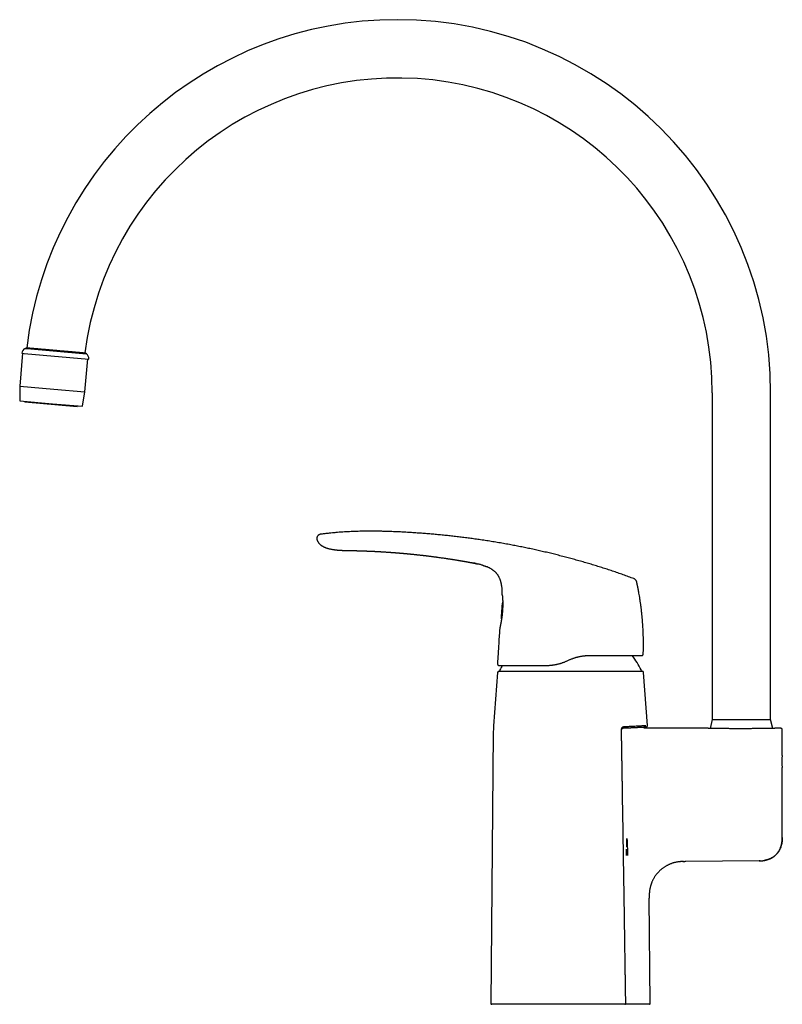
# Model space of a CAD drawing. Header units: millimetres. Extents: x 8 to 820, y 12 to 828.
# Tile 12 of 18: x 30 to 292, y 490 to 828. Entities that reach past the tile are written whole.
import ezdxf

# ---------------------------------------------------------------- set-up
doc = ezdxf.new("R2010")
doc.units = ezdxf.units.MM

msp = doc.modelspace()

# ---------------------------------------------------------------- linework, layer by layer
at = {"color": 7, "linetype": 'Continuous', "lineweight": 30}
for p, q in [((31.17, 713.59), (30.19, 702.32)), ((30.94, 713.61), (31.72, 713.55)), ((31.72, 713.55), (53.86, 711.61)), ((32.61, 715.48), (32.03, 715.23)), ((32.03, 715.23), (32.74, 715.16)), ((32.74, 715.16), (53.07, 713.39)), ((33.29, 715.42), (52.54, 713.73)), ((53.07, 713.39), (52.54, 713.73)), ((52.57, 700.36), (53.56, 711.64)), ((30.19, 702.32), (30.18, 697.27)), ((30.19, 702.32), (41.94, 701.29)), ((41.94, 701.29), (52.57, 700.36)), ((51.7, 695.39), (52.57, 700.36)), ((267.65, 699.99), (267.65, 587.99)), ((287.65, 587.99), (287.65, 699.99)), ((30.18, 697.27), (41.48, 696.28)), ((31.98, 697.12), (31.94, 696.76)), ((49.88, 695.19), (31.94, 696.76)), ((41.48, 696.28), (51.7, 695.39)), ((49.88, 695.19), (49.91, 695.55)), ((132.16, 649.48), (132.16, 649.48)), ((184.22, 641.93), (184.22, 641.93)), ((188.95, 640.86), (188.99, 640.84)), ((190.31, 640.36), (190.33, 640.36)), ((192.43, 639.2), (192.45, 639.18)), ((194.53, 636.78), (194.56, 636.73)), ((195.73, 625.4), (195.72, 625.4)), ((194.15, 609.72), (194.01, 607.04)), ((217.91, 608.11), (218.37, 608.32)), ((243.47, 609.92), (243.52, 609.92)), ((243.96, 610.4), (243.97, 610.4)), ((194.46, 606.52), (194.51, 606.52)), ((194.52, 604.54), (219.05, 604.54)), ((219.05, 604.54), (243.58, 604.54)), ((194.02, 604.07), (192.67, 585.84)), ((245.43, 585.87), (244.08, 604.07)), ((267.65, 587.99), (266.93, 584.92)), ((267.65, 587.99), (287.65, 587.99)), ((288.37, 584.92), (287.65, 587.99)), ((266.26, 584.94), (244.58, 584.94)), ((291.15, 584.94), (289.04, 584.94)), ((291.65, 575.64), (291.65, 584.44)), ((192.56, 583.23), (191.75, 490.59)), ((291.65, 547.47), (291.65, 571.54)), ((291.62, 547.47), (291.6, 547.47)), ((238.27, 541.36), (238.28, 543.54)), ((258.56, 539.25), (258.19, 539.24)), ((283.72, 539.47), (258.56, 539.25)), ((284.07, 539.48), (283.72, 539.47)), ((246.37, 490.59), (246.05, 526.64)), ((237.65, 490.29), (192.05, 490.29)), ((238.98, 490.29), (237.69, 490.29)), ((246.07, 490.29), (238.98, 490.29))]:
    msp.add_line(p, q, dxfattribs=at)
at = {"color": 7, "linetype": 'Continuous', "lineweight": 30, "flags": 128}
for points in [[(141.89, 645.95), (141.89, 645.95), (141.89, 645.95), (141.89, 645.95), (141.89, 645.95), (141.89, 645.95), (141.89, 645.95), (141.89, 645.95), (141.89, 645.95), (141.89, 645.95), (141.89, 645.95), (141.89, 645.95), (141.89, 645.95), (141.89, 645.95), (141.89, 645.95)], [(195.63, 630.77), (195.63, 630.74), (195.63, 630.7)], [(194.78, 619.29), (194.77, 619.27), (194.77, 619.23)], [(236.51, 584.55), (236.51, 584.58), (236.51, 584.6)]]:
    msp.add_lwpolyline(points, dxfattribs=at)
at = {"color": 7, "linetype": 'Continuous', "lineweight": 30}
for centre, radius, start, end in [((159.65, 699.99), 128, 90, 173.049), ((159.65, 699.99), 128, 0, 90), ((159.65, 699.99), 108, 0, 172.6875), ((32.94, 713.45), 2, 117.0656, 175.1836), ((51.86, 711.79), 2, 354.8164, 52.9344), ((220.3, 623.5), 25, 168.6295, 183.2674), ((199.41, 581.04), 50, 28.6049, 35.2732), ((243.47, 610.42), 0.5, 333.3285, 358.0229), ((194.51, 607.02), 0.5, 176.8663, 193.4371), ((194.52, 604.04), 0.5, 90, 175.7559), ((195.05, 604.84), 0.3, 151.3951, 270), ((238.68, 581.04), 50, 149.3702, 151.3951), ((243.05, 604.84), 0.3, 270, 28.6049), ((243.58, 604.04), 0.5, 4.2441, 90), ((232.56, 582.88), 40, 175.7559, 179.5), ((305.55, 573.59), 14.05, 171.6121, 188.3895), ((192.05, 490.59), 0.3, 179.5, 270), ((246.07, 490.59), 0.3, 270, 0.5)]:
    msp.add_arc(centre, radius, start, end, dxfattribs=at)
for points, knots in [([(32.59, 715.48), (32.59, 715.48), (32.59, 715.48), (32.59, 715.48), (32.61, 715.48), (32.64, 715.47), (32.68, 715.47), (32.72, 715.47), (32.78, 715.46), (32.83, 715.46), (32.89, 715.45), (32.94, 715.45), (33, 715.44), (33.06, 715.44), (33.14, 715.43), (33.24, 715.42), (33.34, 715.41), (33.45, 715.4), (33.57, 715.39), (33.69, 715.38), (33.8, 715.37), (33.9, 715.36), (34.01, 715.35), (34.15, 715.34), (34.33, 715.33), (34.55, 715.31), (34.77, 715.29), (35, 715.27), (35.24, 715.25), (35.47, 715.23), (35.69, 715.21), (35.9, 715.19), (36.12, 715.17), (36.38, 715.15), (36.66, 715.12), (36.97, 715.09), (37.27, 715.07), (37.58, 715.04), (37.89, 715.01), (38.18, 714.99), (38.47, 714.96), (38.74, 714.94), (39.01, 714.92), (39.31, 714.89), (39.65, 714.86), (40.01, 714.83), (40.37, 714.8), (40.72, 714.77), (41.07, 714.74), (41.4, 714.71), (41.71, 714.68), (42, 714.65), (42.29, 714.63), (42.62, 714.6), (42.97, 714.57), (43.35, 714.54), (43.71, 714.5), (44.06, 714.47), (44.41, 714.44), (44.74, 714.41), (45.04, 714.39), (45.33, 714.36), (45.61, 714.34), (45.88, 714.31), (46.15, 714.29), (46.41, 714.27), (46.65, 714.25), (46.89, 714.23), (47.12, 714.21), (47.34, 714.19), (47.55, 714.17), (47.74, 714.15), (47.93, 714.14), (48.12, 714.12), (48.3, 714.1), (48.47, 714.09), (48.64, 714.07), (48.86, 714.05), (49.11, 714.03), (49.39, 714.01), (49.65, 713.99), (49.89, 713.96), (50.13, 713.94), (50.34, 713.92), (50.53, 713.91), (50.71, 713.89), (50.87, 713.88), (51.05, 713.86), (51.23, 713.85), (51.41, 713.83), (51.57, 713.82), (51.72, 713.8), (51.85, 713.79), (51.97, 713.78), (52.07, 713.77), (52.15, 713.77), (52.23, 713.76), (52.3, 713.75), (52.37, 713.75), (52.43, 713.74), (52.47, 713.74), (52.51, 713.74), (52.52, 713.73), (52.53, 713.73), (52.53, 713.73)], [0, 0, 0, 0, 0.000203, 0.011469, 0.022792, 0.034115, 0.043423, 0.05273, 0.06207, 0.071409, 0.078026, 0.084643, 0.091272, 0.0979, 0.106808, 0.115717, 0.124625, 0.133596, 0.14257, 0.151541, 0.158325, 0.165109, 0.171905, 0.178701, 0.191109, 0.203535, 0.214802, 0.226069, 0.237393, 0.248717, 0.258026, 0.267334, 0.276674, 0.286014, 0.298428, 0.310861, 0.322133, 0.333406, 0.344736, 0.356065, 0.365378, 0.374691, 0.384036, 0.393381, 0.405802, 0.418242, 0.429522, 0.440801, 0.452138, 0.463474, 0.472793, 0.482111, 0.491462, 0.500812, 0.513239, 0.525685, 0.53697, 0.548255, 0.559597, 0.570939, 0.580262, 0.589585, 0.59894, 0.608295, 0.617383, 0.626479, 0.634798, 0.643117, 0.651459, 0.659801, 0.666969, 0.674137, 0.681319, 0.688502, 0.695318, 0.702135, 0.708965, 0.715794, 0.728218, 0.740661, 0.751943, 0.763225, 0.774565, 0.785904, 0.795225, 0.804547, 0.8139, 0.823253, 0.835669, 0.848103, 0.859378, 0.870652, 0.881983, 0.893315, 0.90263, 0.911944, 0.921291, 0.930638, 0.943045, 0.95547, 0.966736, 0.978002, 0.989326, 1, 1, 1, 1]), ([(240.78, 636.28), (240.17, 636.5), (238.94, 636.95), (237.09, 637.61), (235.25, 638.25), (233.4, 638.87), (231.56, 639.48), (229.73, 640.07), (227.91, 640.64), (226.09, 641.19), (224.26, 641.74), (222.41, 642.27), (220.55, 642.79), (218.69, 643.3), (216.82, 643.8), (214.95, 644.28), (213.09, 644.74), (211.22, 645.2), (209.35, 645.63), (207.47, 646.06), (205.6, 646.47), (203.72, 646.86), (201.84, 647.24), (199.96, 647.61), (198.02, 647.98), (196.01, 648.34), (193.94, 648.7), (191.86, 649.04), (189.78, 649.37), (187.77, 649.67), (185.81, 649.94), (183.92, 650.2), (182.03, 650.44), (180.13, 650.67), (178.25, 650.88), (176.37, 651.08), (174.51, 651.27), (172.64, 651.44), (170.75, 651.61), (168.85, 651.76), (166.94, 651.9), (165.03, 652.03), (163.11, 652.15), (161.19, 652.26), (159.27, 652.35), (157.48, 652.42), (155.83, 652.47), (154.33, 652.51), (152.82, 652.54), (151.31, 652.56), (149.91, 652.56), (148.61, 652.55), (147.43, 652.53), (146.24, 652.5), (145.06, 652.47), (143.88, 652.42), (142.7, 652.36), (141.51, 652.29), (140.33, 652.21), (139.16, 652.12), (137.98, 652.02), (136.82, 651.91), (135.67, 651.78), (134.51, 651.65), (133.75, 651.55), (133.36, 651.5)], [0, 0, 0, 0, 0.017941, 0.035846, 0.053717, 0.071553, 0.089358, 0.106815, 0.124244, 0.141646, 0.159023, 0.176729, 0.194412, 0.212073, 0.229712, 0.247332, 0.264934, 0.282519, 0.300089, 0.317644, 0.335187, 0.352717, 0.370238, 0.38775, 0.405254, 0.424501, 0.443741, 0.462977, 0.48221, 0.501442, 0.518887, 0.536333, 0.553781, 0.571233, 0.58869, 0.605839, 0.622995, 0.640158, 0.65733, 0.674861, 0.692405, 0.70996, 0.72753, 0.745111, 0.762702, 0.7803, 0.7941, 0.807901, 0.821703, 0.835502, 0.849299, 0.860136, 0.87097, 0.881802, 0.892629, 0.903453, 0.914274, 0.925091, 0.935905, 0.946716, 0.957526, 0.968143, 0.97876, 0.989379, 1, 1, 1, 1]), ([(133.36, 651.5), (133.33, 651.5), (133.27, 651.49), (133.17, 651.47), (133.07, 651.45), (132.97, 651.41), (132.86, 651.36), (132.76, 651.31), (132.66, 651.24), (132.56, 651.17), (132.47, 651.08), (132.39, 650.99), (132.31, 650.9), (132.25, 650.8), (132.19, 650.69), (132.14, 650.59), (132.1, 650.48), (132.07, 650.37), (132.05, 650.26), (132.04, 650.15), (132.03, 650.04), (132.04, 649.92), (132.06, 649.81), (132.08, 649.7), (132.11, 649.59), (132.14, 649.52), (132.16, 649.48)], [0, 0, 0, 0, 0.0351184, 0.0711027, 0.1085846, 0.1479056, 0.1891326, 0.2320784, 0.2763509, 0.321427, 0.3667414, 0.4117821, 0.4561825, 0.4998014, 0.5427594, 0.5852412, 0.6273152, 0.6689754, 0.7102009, 0.7510084, 0.791494, 0.8318622, 0.8724344, 0.9136382, 0.9559773, 1, 1, 1, 1]), ([(132.16, 649.48), (132.17, 649.45), (132.21, 649.35), (132.28, 649.19), (132.37, 649.02), (132.47, 648.85), (132.57, 648.7), (132.67, 648.56), (132.78, 648.43), (132.88, 648.31), (132.99, 648.2), (133.09, 648.09), (133.2, 647.99), (133.3, 647.9), (133.4, 647.82), (133.52, 647.73), (133.68, 647.61), (133.87, 647.49), (134.08, 647.36), (134.3, 647.24), (134.54, 647.13), (134.78, 647.02), (135.04, 646.92), (135.3, 646.83), (135.57, 646.74), (135.84, 646.66), (136.15, 646.58), (136.49, 646.49), (136.87, 646.41), (137.24, 646.34), (137.53, 646.29), (137.76, 646.26), (137.92, 646.24), (138.07, 646.21), (138.23, 646.19), (138.39, 646.17), (138.56, 646.15), (138.75, 646.13), (138.96, 646.11), (139.2, 646.09), (139.45, 646.06), (139.72, 646.04), (140, 646.02), (140.3, 646.01), (140.59, 645.99), (140.9, 645.98), (141.22, 645.96), (141.55, 645.95), (141.78, 645.95), (141.9, 645.95)], [0, 0, 0, 0, 0.00965, 0.028665, 0.046901, 0.064374, 0.081091, 0.097053, 0.112258, 0.1267, 0.140375, 0.154773, 0.168193, 0.180629, 0.192078, 0.202587, 0.223158, 0.244378, 0.266678, 0.289702, 0.313467, 0.33798, 0.363235, 0.388744, 0.414905, 0.440997, 0.466659, 0.502521, 0.537566, 0.571811, 0.605267, 0.620032, 0.634639, 0.649087, 0.663376, 0.677947, 0.693497, 0.710037, 0.730585, 0.752477, 0.775714, 0.800293, 0.82621, 0.853465, 0.880388, 0.908502, 0.937808, 0.968307, 1, 1, 1, 1]), ([(141.89, 645.95), (141.89, 645.95), (141.89, 645.95), (141.91, 645.95), (141.94, 645.95), (141.98, 645.95), (142.04, 645.94), (142.1, 645.94), (142.18, 645.94), (142.27, 645.94), (142.36, 645.94), (142.47, 645.94), (142.59, 645.94), (142.71, 645.94), (142.85, 645.93), (143, 645.93), (143.15, 645.93), (143.32, 645.93), (143.49, 645.93), (143.67, 645.92), (143.86, 645.92), (144.05, 645.92), (144.23, 645.91), (144.35, 645.91), (144.4, 645.91)], [0, 0, 0, 0, 0.046388, 0.092675, 0.138976, 0.185408, 0.232088, 0.27913, 0.326028, 0.372517, 0.418712, 0.464729, 0.510686, 0.5567, 0.602328, 0.647884, 0.693495, 0.739291, 0.785396, 0.831935, 0.877292, 0.922819, 0.968616, 1, 1, 1, 1]), ([(144.39, 645.91), (144.41, 645.91), (144.44, 645.91), (144.5, 645.91), (144.55, 645.9), (144.6, 645.9), (144.64, 645.9), (144.68, 645.9), (144.72, 645.9), (144.76, 645.9), (144.79, 645.9), (144.83, 645.9), (144.87, 645.9), (144.91, 645.9), (144.95, 645.9), (145, 645.9), (145.07, 645.89), (145.15, 645.89), (145.24, 645.89), (145.33, 645.89), (145.42, 645.89), (145.5, 645.88), (145.56, 645.88), (145.62, 645.88), (145.68, 645.88), (145.74, 645.88), (145.8, 645.88), (145.85, 645.87), (145.91, 645.87), (145.99, 645.87), (146.11, 645.87), (146.25, 645.86), (146.39, 645.86), (146.53, 645.86), (146.66, 645.85), (146.79, 645.85), (146.9, 645.84), (147, 645.84), (147.09, 645.84), (147.19, 645.84), (147.29, 645.83), (147.39, 645.83), (147.52, 645.82), (147.67, 645.82), (147.85, 645.81), (148.04, 645.81), (148.22, 645.8), (148.39, 645.79), (148.54, 645.79), (148.68, 645.78), (148.8, 645.78), (148.91, 645.78), (148.99, 645.77), (149.05, 645.77), (149.11, 645.77), (149.18, 645.76), (149.26, 645.76), (149.34, 645.76), (149.44, 645.75), (149.55, 645.75), (149.66, 645.75), (149.78, 645.74), (149.88, 645.74), (149.97, 645.73), (150.04, 645.73), (150.11, 645.73), (150.18, 645.72), (150.28, 645.72), (150.39, 645.72), (150.51, 645.71), (150.63, 645.7), (150.75, 645.7), (150.87, 645.69), (150.96, 645.69), (151.03, 645.69), (151.09, 645.68), (151.15, 645.68), (151.21, 645.68), (151.27, 645.67), (151.35, 645.67), (151.42, 645.67), (151.5, 645.66), (151.57, 645.66), (151.64, 645.66), (151.73, 645.65), (151.83, 645.65), (151.96, 645.64), (152.08, 645.64), (152.18, 645.63), (152.27, 645.63), (152.34, 645.62), (152.41, 645.62), (152.49, 645.61), (152.57, 645.61), (152.65, 645.61), (152.73, 645.6), (152.8, 645.6), (152.87, 645.59), (152.94, 645.59), (153.02, 645.59), (153.1, 645.58), (153.19, 645.58), (153.28, 645.57), (153.39, 645.57), (153.48, 645.56), (153.57, 645.56), (153.63, 645.55), (153.69, 645.55), (153.73, 645.55), (153.77, 645.54), (153.81, 645.54), (153.84, 645.54), (153.87, 645.54), (153.9, 645.54), (153.95, 645.53), (154.01, 645.53), (154.07, 645.53), (154.15, 645.52), (154.23, 645.52), (154.31, 645.51), (154.38, 645.51), (154.45, 645.5), (154.52, 645.5), (154.56, 645.5), (154.58, 645.5)], [0, 0, 0, 0, 0.007039, 0.013416, 0.019238, 0.024573, 0.029422, 0.033652, 0.037506, 0.041481, 0.046139, 0.050128, 0.053647, 0.058242, 0.062716, 0.066432, 0.075148, 0.084963, 0.093419, 0.103006, 0.112148, 0.121368, 0.127083, 0.131946, 0.139178, 0.14544, 0.151096, 0.156734, 0.16138, 0.166654, 0.182266, 0.194933, 0.209384, 0.22236, 0.235356, 0.248639, 0.258824, 0.267843, 0.276726, 0.28597, 0.295577, 0.305649, 0.316392, 0.33227, 0.349432, 0.36788, 0.387604, 0.403133, 0.417488, 0.430668, 0.442669, 0.453491, 0.459944, 0.465922, 0.471666, 0.478338, 0.486016, 0.493845, 0.503318, 0.513736, 0.5254, 0.536807, 0.547503, 0.555218, 0.561992, 0.568184, 0.575093, 0.582728, 0.595055, 0.606993, 0.618633, 0.630886, 0.641711, 0.651481, 0.656923, 0.662463, 0.66817, 0.674077, 0.680335, 0.687449, 0.694978, 0.702682, 0.709766, 0.716321, 0.722387, 0.73482, 0.746522, 0.758085, 0.770394, 0.776655, 0.783283, 0.790305, 0.798072, 0.806393, 0.813885, 0.821477, 0.828402, 0.835094, 0.841603, 0.849237, 0.857018, 0.865297, 0.87426, 0.884375, 0.895649, 0.902274, 0.908594, 0.913957, 0.918358, 0.922096, 0.925465, 0.928303, 0.931076, 0.934593, 0.938912, 0.944033, 0.950694, 0.958355, 0.966303, 0.973846, 0.980986, 0.987724, 0.994061, 1, 1, 1, 1]), ([(154.58, 645.5), (154.62, 645.49), (154.71, 645.49), (154.85, 645.48), (155.15, 645.46), (155.52, 645.44), (155.88, 645.41), (156.03, 645.4), (156.09, 645.4), (156.11, 645.4), (156.13, 645.4), (156.15, 645.4), (156.19, 645.39), (156.25, 645.39), (156.35, 645.38), (156.47, 645.38), (156.6, 645.37), (156.74, 645.36), (156.9, 645.35), (157.08, 645.33), (157.27, 645.32), (157.47, 645.3), (157.69, 645.29), (157.92, 645.27), (158.17, 645.25), (158.43, 645.23), (158.69, 645.21), (158.88, 645.2), (158.98, 645.19), (159, 645.19), (159.02, 645.19), (159.03, 645.19), (159.05, 645.19), (159.12, 645.18), (159.25, 645.17), (159.43, 645.16), (159.62, 645.14), (159.83, 645.12), (160.06, 645.1), (160.31, 645.08), (160.56, 645.06), (160.83, 645.04), (161.08, 645.02), (161.3, 645), (161.48, 644.98), (161.63, 644.97), (161.72, 644.96), (161.75, 644.96), (161.76, 644.96), (161.77, 644.96), (161.78, 644.96), (161.79, 644.96), (161.81, 644.95), (161.86, 644.95), (161.92, 644.94), (162, 644.94), (162.09, 644.93), (162.19, 644.92), (162.3, 644.91), (162.43, 644.9), (162.58, 644.88), (162.73, 644.87), (162.9, 644.85), (163.09, 644.84), (163.28, 644.82), (163.49, 644.8), (163.72, 644.78), (163.97, 644.75), (164.23, 644.73), (164.5, 644.7), (164.79, 644.67), (165.09, 644.64), (165.39, 644.61), (165.71, 644.57), (166.03, 644.54), (166.37, 644.5), (166.72, 644.46), (167.08, 644.43), (167.44, 644.39), (167.81, 644.34), (168.19, 644.3), (168.57, 644.26), (168.98, 644.21), (169.39, 644.16), (169.81, 644.11), (170.24, 644.05), (170.69, 644), (171.16, 643.94), (171.66, 643.88), (172.07, 643.82), (172.36, 643.78), (172.53, 643.76), (172.7, 643.74), (172.87, 643.72), (173.17, 643.68), (173.59, 643.62), (174.13, 643.54), (174.66, 643.47), (175.17, 643.4), (175.66, 643.33), (176.14, 643.26), (176.59, 643.19), (177.02, 643.12), (177.43, 643.06), (177.84, 643), (178.23, 642.94), (178.61, 642.88), (178.98, 642.82), (179.33, 642.76), (179.67, 642.71), (180, 642.65), (180.32, 642.6), (180.62, 642.55), (180.9, 642.51), (181.19, 642.46), (181.48, 642.41), (181.77, 642.36), (182.04, 642.31), (182.3, 642.27), (182.54, 642.23), (182.76, 642.19), (182.97, 642.15), (183.16, 642.12), (183.33, 642.09), (183.48, 642.06), (183.61, 642.04), (183.73, 642.02), (183.84, 642), (183.93, 641.98), (184, 641.97), (184.07, 641.96), (184.12, 641.95), (184.16, 641.94), (184.19, 641.93), (184.21, 641.93), (184.22, 641.93)], [0, 0, 0, 0, 0.004785, 0.009064, 0.013211, 0.035781, 0.045711, 0.050081, 0.050768, 0.051454, 0.052141, 0.052827, 0.053233, 0.05607, 0.059412, 0.063259, 0.067611, 0.072468, 0.077829, 0.083696, 0.090068, 0.096944, 0.104326, 0.112067, 0.120295, 0.12901, 0.138213, 0.146852, 0.14789, 0.148439, 0.148991, 0.149545, 0.150102, 0.150662, 0.156834, 0.162613, 0.168646, 0.176157, 0.184028, 0.192258, 0.200847, 0.209795, 0.219101, 0.22544, 0.231936, 0.237781, 0.240392, 0.240735, 0.241079, 0.241424, 0.241768, 0.242113, 0.242459, 0.24424, 0.246416, 0.248985, 0.251949, 0.255308, 0.259258, 0.263644, 0.268464, 0.273718, 0.279408, 0.285532, 0.292091, 0.299085, 0.306878, 0.315148, 0.323895, 0.33312, 0.342821, 0.353, 0.363115, 0.373661, 0.384637, 0.396045, 0.407883, 0.420153, 0.432115, 0.444461, 0.45719, 0.470302, 0.483797, 0.497675, 0.511936, 0.52658, 0.541608, 0.557018, 0.574411, 0.592268, 0.597976, 0.60373, 0.60953, 0.615375, 0.621266, 0.639932, 0.658127, 0.675852, 0.693106, 0.709889, 0.726202, 0.741152, 0.755683, 0.769796, 0.783491, 0.796768, 0.809626, 0.822065, 0.834087, 0.84569, 0.856874, 0.867452, 0.877626, 0.887397, 0.896764, 0.907098, 0.916893, 0.926147, 0.934861, 0.943034, 0.950536, 0.957517, 0.963976, 0.969915, 0.974861, 0.979377, 0.983462, 0.987117, 0.990341, 0.992698, 0.994757, 0.996516, 0.997976, 0.999138, 1, 1, 1, 1]), ([(184.22, 641.93), (184.25, 641.92), (184.31, 641.91), (184.41, 641.89), (184.52, 641.87), (184.65, 641.85), (184.79, 641.82), (184.95, 641.79), (185.1, 641.76), (185.25, 641.74), (185.39, 641.71), (185.53, 641.68), (185.66, 641.66), (185.78, 641.63), (185.89, 641.61), (185.98, 641.59), (186.06, 641.58), (186.12, 641.57), (186.18, 641.56), (186.22, 641.55), (186.27, 641.54), (186.31, 641.53), (186.35, 641.52), (186.38, 641.51), (186.41, 641.51), (186.43, 641.5), (186.44, 641.5), (186.45, 641.5), (186.45, 641.5), (186.45, 641.5)], [0, 0, 0, 0, 0.0271955, 0.0607047, 0.0963001, 0.1333623, 0.183312, 0.2343154, 0.285749, 0.3323253, 0.3782157, 0.4229477, 0.4661026, 0.5073573, 0.5401613, 0.5715526, 0.6017147, 0.6237619, 0.6455806, 0.6674849, 0.6897754, 0.7204971, 0.7527409, 0.7867495, 0.8272465, 0.8701141, 0.9152396, 0.962431, 1, 1, 1, 1]), ([(186.68, 641.45), (186.51, 641.48), (186.15, 641.56), (185.78, 641.63), (185.58, 641.67)], [0, 0, 0, 0, 0.451818, 1, 1, 1, 1]), ([(186.37, 641.51), (186.37, 641.51), (186.37, 641.51), (186.38, 641.51), (186.4, 641.51), (186.42, 641.5), (186.45, 641.5), (186.48, 641.49), (186.52, 641.48), (186.57, 641.47), (186.63, 641.46), (186.68, 641.45), (186.74, 641.43), (186.8, 641.42), (186.88, 641.4), (186.97, 641.38), (187.08, 641.36), (187.15, 641.34), (187.19, 641.33)], [0, 0, 0, 0, 0.09597, 0.191311, 0.282179, 0.347913, 0.410967, 0.471466, 0.529677, 0.586036, 0.641175, 0.682241, 0.723515, 0.765473, 0.808628, 0.868925, 0.933404, 1, 1, 1, 1]), ([(186.37, 641.51), (186.37, 641.51), (186.37, 641.51), (186.37, 641.51), (186.38, 641.51), (186.4, 641.51), (186.42, 641.5), (186.45, 641.5), (186.47, 641.49), (186.48, 641.49)], [0, 0, 0, 0, 0.0082376, 0.2194542, 0.4220415, 0.6151182, 0.7547679, 0.8886926, 1, 1, 1, 1]), ([(188.99, 640.84), (188.88, 640.88), (188.6, 640.97), (188.16, 641.09), (187.67, 641.22), (187.34, 641.3), (187.18, 641.34)], [0, 0, 0, 0, 0.1938992, 0.4631007, 0.7323886, 1, 1, 1, 1]), ([(188.95, 640.86), (189.04, 640.83), (189.22, 640.77), (189.5, 640.68), (189.77, 640.58), (190.04, 640.47), (190.23, 640.4), (190.32, 640.36), (190.33, 640.36)], [0, 0, 0, 0, 0.197356, 0.39501, 0.593208, 0.791878, 0.990611, 1, 1, 1, 1]), ([(192.43, 639.2), (192.35, 639.25), (192.18, 639.37), (191.92, 639.54), (191.65, 639.71), (191.38, 639.86), (191.09, 640.01), (190.81, 640.15), (190.51, 640.28), (190.31, 640.36), (190.21, 640.41)], [0, 0, 0, 0, 0.116215, 0.241131, 0.36606, 0.491013, 0.615973, 0.740914, 0.865851, 1, 1, 1, 1]), ([(192.43, 639.2), (192.44, 639.19), (192.53, 639.12), (192.7, 638.99), (192.94, 638.79), (193.17, 638.58), (193.39, 638.37), (193.6, 638.14), (193.8, 637.91), (193.99, 637.66), (194.16, 637.41), (194.32, 637.16), (194.46, 636.93), (194.53, 636.79), (194.56, 636.73)], [0, 0, 0, 0, 0.0113926, 0.10503, 0.1986835, 0.292335, 0.3859851, 0.4796487, 0.5733221, 0.6669928, 0.7606516, 0.8542921, 0.9416812, 1, 1, 1, 1]), ([(195.63, 630.77), (195.63, 630.92), (195.63, 631.2), (195.63, 631.62), (195.62, 632.04), (195.6, 632.46), (195.57, 632.89), (195.53, 633.28), (195.48, 633.64), (195.43, 633.97), (195.38, 634.29), (195.31, 634.62), (195.23, 634.94), (195.15, 635.26), (195.05, 635.57), (194.94, 635.88), (194.82, 636.18), (194.69, 636.47), (194.59, 636.69), (194.52, 636.8), (194.51, 636.82)], [0, 0, 0, 0, 0.06801, 0.136019, 0.204038, 0.272062, 0.340084, 0.40811, 0.461563, 0.51501, 0.568453, 0.621899, 0.675355, 0.728806, 0.780859, 0.832908, 0.88497, 0.937036, 0.989091, 1, 1, 1, 1]), ([(241.73, 635.19), (241.72, 635.21), (241.71, 635.25), (241.69, 635.32), (241.66, 635.4), (241.62, 635.48), (241.57, 635.57), (241.51, 635.66), (241.45, 635.75), (241.37, 635.84), (241.3, 635.92), (241.22, 636), (241.13, 636.07), (241.05, 636.13), (240.98, 636.18), (240.91, 636.22), (240.84, 636.25), (240.8, 636.27), (240.78, 636.28)], [0, 0, 0, 0, 0.042622, 0.089774, 0.144028, 0.205922, 0.274425, 0.347571, 0.423157, 0.499461, 0.575795, 0.651496, 0.724849, 0.793628, 0.855812, 0.910297, 0.957531, 1, 1, 1, 1]), ([(242.44, 631.64), (242.44, 631.64), (242.44, 631.64), (242.43, 631.66), (242.43, 631.68), (242.42, 631.71), (242.42, 631.76), (242.4, 631.82), (242.39, 631.89), (242.37, 631.98), (242.36, 632.08), (242.34, 632.19), (242.31, 632.31), (242.29, 632.45), (242.26, 632.6), (242.22, 632.78), (242.18, 632.98), (242.14, 633.19), (242.1, 633.42), (242.05, 633.66), (242, 633.92), (241.94, 634.18), (241.88, 634.46), (241.82, 634.74), (241.77, 634.99), (241.74, 635.14), (241.73, 635.19)], [0, 0, 0, 0, 0.009472, 0.019196, 0.029536, 0.040794, 0.057628, 0.076913, 0.098918, 0.123822, 0.151749, 0.182789, 0.217003, 0.254441, 0.295139, 0.344624, 0.398264, 0.456084, 0.518103, 0.584336, 0.654797, 0.725113, 0.799204, 0.877076, 0.958736, 1, 1, 1, 1]), ([(243.97, 610.4), (243.99, 610.79), (244.01, 611.56), (244.03, 612.73), (244.04, 613.89), (244.03, 615.06), (244.01, 616.22), (243.97, 617.36), (243.93, 618.48), (243.87, 619.58), (243.8, 620.68), (243.72, 621.77), (243.63, 622.89), (243.52, 624.02), (243.39, 625.18), (243.25, 626.34), (243.1, 627.49), (242.93, 628.65), (242.76, 629.78), (242.59, 630.77), (242.48, 631.39), (242.44, 631.64)], [0, 0, 0, 0, 0.054587, 0.109174, 0.163762, 0.218349, 0.272936, 0.327523, 0.378991, 0.430459, 0.481927, 0.533395, 0.584863, 0.63945, 0.694037, 0.748624, 0.803211, 0.857798, 0.912385, 0.963853, 1, 1, 1, 1]), ([(195.63, 630.77), (195.63, 630.76), (195.63, 630.75), (195.63, 630.73), (195.63, 630.72), (195.63, 630.7), (195.63, 630.69), (195.64, 630.67), (195.64, 630.66), (195.64, 630.63), (195.64, 630.59), (195.65, 630.54), (195.66, 630.48), (195.66, 630.4), (195.67, 630.32), (195.68, 630.22), (195.69, 630.13), (195.7, 630.03), (195.71, 629.92), (195.71, 629.83), (195.72, 629.77), (195.72, 629.72), (195.73, 629.67), (195.73, 629.62), (195.73, 629.56), (195.74, 629.51), (195.74, 629.43), (195.75, 629.35), (195.75, 629.25), (195.76, 629.14), (195.77, 629.02), (195.77, 628.89), (195.78, 628.75), (195.78, 628.62), (195.79, 628.47), (195.79, 628.31), (195.8, 628.14), (195.8, 627.96), (195.8, 627.77), (195.8, 627.56), (195.8, 627.34), (195.8, 627.11), (195.8, 626.89), (195.79, 626.67), (195.78, 626.46), (195.77, 626.25), (195.77, 626.1), (195.76, 626.03)], [0, 0, 0, 0, 0.011277, 0.025712, 0.038839, 0.050669, 0.061218, 0.070498, 0.079132, 0.103055, 0.12725, 0.156406, 0.185945, 0.215154, 0.247251, 0.278184, 0.307955, 0.336508, 0.363664, 0.389413, 0.401273, 0.412808, 0.424019, 0.434905, 0.445894, 0.458389, 0.472501, 0.489891, 0.509212, 0.530453, 0.553609, 0.578678, 0.600432, 0.623446, 0.647722, 0.673263, 0.700073, 0.728157, 0.757522, 0.787551, 0.81883, 0.851369, 0.885184, 0.912661, 0.940947, 0.970055, 1, 1, 1, 1]), ([(195.72, 625.4), (195.72, 625.34), (195.71, 625.21), (195.7, 624.99), (195.68, 624.76), (195.66, 624.53), (195.63, 624.28), (195.6, 624.01), (195.57, 623.72), (195.54, 623.44), (195.5, 623.17), (195.47, 622.92), (195.43, 622.68), (195.4, 622.44), (195.36, 622.21), (195.33, 621.99), (195.29, 621.77), (195.25, 621.56), (195.22, 621.36), (195.18, 621.16), (195.14, 620.95), (195.1, 620.75), (195.06, 620.56), (195.02, 620.38), (194.99, 620.21), (194.95, 620.06), (194.92, 619.91), (194.89, 619.79), (194.87, 619.67), (194.84, 619.57), (194.82, 619.48), (194.81, 619.41), (194.79, 619.36), (194.78, 619.32), (194.78, 619.29), (194.77, 619.27), (194.77, 619.27), (194.77, 619.27)], [0, 0, 0, 0, 0.018447, 0.0436184, 0.0687814, 0.0939377, 0.119087, 0.1505104, 0.1819156, 0.2132979, 0.2446626, 0.2727576, 0.300851, 0.32895, 0.3570573, 0.3851746, 0.4128024, 0.4404469, 0.4681142, 0.4958122, 0.5273406, 0.5589309, 0.590573, 0.6222471, 0.6539311, 0.6856029, 0.7172421, 0.7488305, 0.7803538, 0.8118022, 0.8431762, 0.8744987, 0.8995418, 0.9245911, 0.9496677, 0.9747952, 1, 1, 1, 1]), ([(195.76, 626.02), (195.76, 626), (195.76, 625.95), (195.76, 625.86), (195.75, 625.76), (195.74, 625.65), (195.73, 625.53), (195.73, 625.44), (195.73, 625.4)], [0, 0, 0, 0, 0.114046, 0.253251, 0.413472, 0.594604, 0.796576, 1, 1, 1, 1]), ([(195.77, 626.02), (195.76, 626.02), (195.76, 626.02), (195.76, 626.03), (195.76, 626.03)], [0, 0, 0, 0, 0.844006, 1, 1, 1, 1]), ([(194.77, 619.23), (194.71, 618.44), (194.59, 616.85), (194.44, 614.48), (194.29, 612.1), (194.2, 610.51), (194.15, 609.72)], [0, 0, 0, 0, 0.25, 0.5, 0.75, 1, 1, 1, 1]), ([(215.83, 607.3), (215.86, 607.31), (216.02, 607.36), (216.32, 607.46), (216.72, 607.61), (217.12, 607.76), (217.51, 607.93), (217.78, 608.05), (217.91, 608.11)], [0, 0, 0, 0, 0.0409355, 0.2334657, 0.4235294, 0.6146066, 0.8067471, 1, 1, 1, 1]), ([(218.37, 608.32), (218.5, 608.38), (218.77, 608.51), (219.17, 608.68), (219.58, 608.83), (219.98, 608.98), (220.39, 609.11), (220.79, 609.24), (221.19, 609.35), (221.59, 609.45), (221.99, 609.54), (222.4, 609.62), (222.8, 609.69), (223.2, 609.75), (223.61, 609.81), (224, 609.85), (224.4, 609.88), (224.78, 609.9), (225.17, 609.91), (225.42, 609.92), (225.55, 609.92)], [0, 0, 0, 0, 0.0588534, 0.1172961, 0.1753411, 0.2330011, 0.2902893, 0.3462058, 0.4017898, 0.4570544, 0.5120131, 0.5676708, 0.6230403, 0.6781365, 0.7329744, 0.7875696, 0.8409685, 0.8941632, 0.9471686, 1, 1, 1, 1]), ([(225.55, 609.92), (225.76, 609.92), (226.17, 609.92), (226.78, 609.92), (227.38, 609.92), (227.98, 609.92), (228.58, 609.92), (229.16, 609.92), (229.73, 609.92), (230.27, 609.92), (230.78, 609.92), (231.29, 609.92), (231.8, 609.92), (232.29, 609.92), (232.77, 609.92), (233.24, 609.92), (233.69, 609.92), (234.14, 609.92), (234.57, 609.92), (235, 609.92), (235.42, 609.92), (235.83, 609.92), (236.24, 609.92), (236.65, 609.92), (237.05, 609.92), (237.45, 609.92), (237.83, 609.92), (238.2, 609.92), (238.55, 609.92), (238.89, 609.92), (239.21, 609.92), (239.52, 609.92), (239.82, 609.92), (240.11, 609.92), (240.39, 609.92), (240.65, 609.92), (240.91, 609.92), (241.16, 609.92), (241.4, 609.92), (241.63, 609.92), (241.84, 609.92), (242.04, 609.92), (242.23, 609.92), (242.4, 609.92), (242.55, 609.92), (242.7, 609.92), (242.83, 609.92), (242.95, 609.92), (243.05, 609.92), (243.15, 609.92), (243.23, 609.92), (243.31, 609.92), (243.37, 609.92), (243.42, 609.92), (243.45, 609.92), (243.47, 609.92), (243.47, 609.92), (243.47, 609.92)], [0, 0, 0, 0, 0.020137, 0.040233, 0.060302, 0.080356, 0.100408, 0.120473, 0.140516, 0.158837, 0.177123, 0.195385, 0.213632, 0.231875, 0.250125, 0.267626, 0.285081, 0.302502, 0.319896, 0.337273, 0.354642, 0.372013, 0.389557, 0.40792, 0.426244, 0.444541, 0.462821, 0.481097, 0.499379, 0.516814, 0.534254, 0.551709, 0.56919, 0.586708, 0.604271, 0.621891, 0.639325, 0.657556, 0.675804, 0.69408, 0.712394, 0.730758, 0.749181, 0.766653, 0.784122, 0.8016, 0.819093, 0.836611, 0.854163, 0.871758, 0.889363, 0.907789, 0.926207, 0.944627, 0.96306, 0.981514, 1, 1, 1, 1]), ([(243.52, 609.92), (243.52, 609.92), (243.53, 609.92), (243.54, 609.92), (243.56, 609.92), (243.57, 609.93), (243.59, 609.93), (243.61, 609.94), (243.63, 609.94), (243.64, 609.95), (243.66, 609.95), (243.67, 609.96), (243.69, 609.97), (243.71, 609.98), (243.74, 610), (243.77, 610.02), (243.81, 610.05), (243.85, 610.09), (243.89, 610.15), (243.92, 610.2), (243.95, 610.26), (243.96, 610.33), (243.97, 610.38), (243.97, 610.4)], [0, 0, 0, 0, 0.094477, 0.178398, 0.251826, 0.314857, 0.367651, 0.410488, 0.443915, 0.469119, 0.479474, 0.493777, 0.512707, 0.535684, 0.564546, 0.599723, 0.644358, 0.699032, 0.763247, 0.817105, 0.875117, 0.936425, 1, 1, 1, 1]), ([(194.02, 606.9), (194.02, 606.89), (194.03, 606.88), (194.03, 606.86), (194.04, 606.84), (194.05, 606.82), (194.06, 606.8), (194.07, 606.78), (194.08, 606.76), (194.09, 606.74), (194.11, 606.72), (194.12, 606.7), (194.14, 606.68), (194.16, 606.66), (194.19, 606.64), (194.21, 606.62), (194.24, 606.6), (194.25, 606.59), (194.27, 606.58), (194.29, 606.57), (194.31, 606.56), (194.33, 606.55), (194.35, 606.54), (194.38, 606.53), (194.41, 606.53), (194.44, 606.52), (194.46, 606.52), (194.46, 606.52)], [0, 0, 0, 0, 0.072266, 0.137813, 0.19677, 0.249309, 0.295665, 0.336171, 0.36301, 0.387127, 0.40892, 0.428925, 0.447819, 0.475647, 0.502841, 0.537535, 0.554225, 0.571185, 0.589465, 0.60986, 0.632945, 0.659117, 0.708037, 0.766243, 0.834147, 0.912008, 1, 1, 1, 1]), ([(194.51, 606.52), (194.51, 606.52), (194.51, 606.52), (194.53, 606.52), (194.56, 606.52), (194.6, 606.52), (194.65, 606.52), (194.72, 606.52), (194.8, 606.52), (194.89, 606.52), (194.99, 606.52), (195.1, 606.52), (195.23, 606.52), (195.37, 606.52), (195.53, 606.52), (195.7, 606.52), (195.88, 606.52), (196.09, 606.52), (196.31, 606.52), (196.54, 606.52), (196.79, 606.52), (197.05, 606.52), (197.31, 606.52), (197.58, 606.52), (197.85, 606.52), (198.14, 606.52), (198.43, 606.52), (198.73, 606.52), (199.05, 606.52), (199.4, 606.52), (199.76, 606.52), (200.13, 606.52), (200.52, 606.52), (200.91, 606.52), (201.32, 606.52), (201.73, 606.52), (202.13, 606.52), (202.53, 606.52), (202.93, 606.52), (203.35, 606.52), (203.77, 606.52), (204.21, 606.52), (204.68, 606.52), (205.16, 606.52), (205.66, 606.52), (206.16, 606.52), (206.67, 606.52), (207.19, 606.52), (207.7, 606.52), (208.2, 606.52), (208.7, 606.52), (209.2, 606.52), (209.7, 606.52), (210.21, 606.52), (210.55, 606.52), (210.72, 606.52)], [0, 0, 0, 0, 0.015126, 0.032686, 0.05025, 0.06783, 0.085433, 0.103068, 0.120745, 0.138219, 0.156487, 0.174765, 0.193065, 0.211394, 0.229764, 0.248183, 0.26811, 0.288039, 0.307982, 0.327952, 0.34796, 0.368017, 0.388057, 0.406405, 0.424754, 0.443111, 0.461487, 0.47989, 0.498328, 0.518403, 0.538457, 0.558502, 0.57855, 0.59861, 0.618695, 0.638778, 0.657154, 0.675508, 0.69385, 0.712187, 0.73053, 0.748886, 0.769003, 0.789076, 0.809116, 0.829135, 0.849144, 0.869156, 0.88933, 0.907831, 0.926297, 0.944737, 0.963162, 0.981579, 1, 1, 1, 1]), ([(210.72, 606.52), (210.85, 606.52), (211.11, 606.52), (211.51, 606.53), (211.9, 606.56), (212.3, 606.59), (212.59, 606.62), (212.74, 606.64), (212.76, 606.64)], [0, 0, 0, 0, 0.193464, 0.387184, 0.581225, 0.775651, 0.970524, 1, 1, 1, 1]), ([(212.76, 606.64), (212.78, 606.64), (212.93, 606.66), (213.21, 606.7), (213.6, 606.76), (214, 606.83), (214.39, 606.92), (214.79, 607.01), (215.19, 607.11), (215.54, 607.21), (215.75, 607.28), (215.83, 607.3)], [0, 0, 0, 0, 0.01861, 0.146299, 0.274009, 0.401765, 0.52959, 0.659838, 0.790211, 0.920739, 1, 1, 1, 1]), ([(236.46, 584.54), (236.45, 584.3), (236.43, 583.86), (236.41, 583.42), (236.4, 583.23)], [0, 0, 0, 0, 0.559995, 1, 1, 1, 1]), ([(237.41, 585.45), (237.39, 585.44), (237.35, 585.44), (237.27, 585.43), (237.19, 585.42), (237.11, 585.4), (237.04, 585.37), (236.98, 585.35), (236.93, 585.32), (236.88, 585.3), (236.84, 585.28), (236.79, 585.24), (236.73, 585.2), (236.67, 585.15), (236.6, 585.08), (236.55, 585.01), (236.51, 584.95), (236.48, 584.88), (236.46, 584.82), (236.45, 584.76), (236.44, 584.7), (236.44, 584.65), (236.45, 584.61), (236.45, 584.59)], [0, 0, 0, 0, 0.0516379, 0.1105371, 0.1766344, 0.2498504, 0.2996066, 0.3461065, 0.3893682, 0.4294105, 0.4662509, 0.4999042, 0.5565628, 0.6162627, 0.6784303, 0.7424678, 0.7859454, 0.8296051, 0.8730127, 0.9053066, 0.9368894, 0.9681627, 1, 1, 1, 1]), ([(236.45, 584.59), (236.45, 584.58), (236.45, 584.57), (236.46, 584.55), (236.46, 584.54)], [0, 0, 0, 0, 0.56, 1, 1, 1, 1]), ([(236.46, 584.54), (236.47, 584.55), (236.48, 584.55), (236.5, 584.55), (236.51, 584.55), (236.51, 584.55), (236.51, 584.55)], [0, 0, 0, 0, 0.265346, 0.537947, 0.814773, 1, 1, 1, 1]), ([(236.51, 584.6), (236.5, 584.61), (236.5, 584.63), (236.5, 584.65), (236.51, 584.67), (236.51, 584.69), (236.51, 584.7), (236.52, 584.71), (236.52, 584.72), (236.53, 584.74), (236.54, 584.76), (236.55, 584.78), (236.56, 584.8), (236.58, 584.82), (236.6, 584.84), (236.62, 584.86), (236.64, 584.88), (236.67, 584.9), (236.69, 584.92), (236.72, 584.93), (236.75, 584.95), (236.77, 584.96), (236.8, 584.97), (236.83, 584.99), (236.87, 585), (236.9, 585.01), (236.94, 585.02), (236.97, 585.03), (236.99, 585.04), (237.02, 585.04), (237.04, 585.05), (237.07, 585.05), (237.11, 585.05), (237.14, 585.06), (237.15, 585.06)], [0, 0, 0, 0, 0.018814, 0.034335, 0.058111, 0.068723, 0.078234, 0.087828, 0.102518, 0.125538, 0.150141, 0.170952, 0.193883, 0.236055, 0.271792, 0.295372, 0.331772, 0.37526, 0.409598, 0.443473, 0.489279, 0.522203, 0.552246, 0.593033, 0.642593, 0.691553, 0.729136, 0.769899, 0.805713, 0.833965, 0.8609, 0.896434, 0.943094, 1, 1, 1, 1]), ([(237.98, 490.59), (237.98, 490.6), (237.98, 490.8), (237.97, 491.18), (237.96, 491.73), (237.95, 492.28), (237.95, 492.8), (237.94, 493.32), (237.93, 493.81), (237.92, 494.29), (237.92, 494.76), (237.91, 495.22), (237.9, 495.67), (237.9, 496.11), (237.89, 496.53), (237.88, 496.94), (237.88, 497.34), (237.87, 497.72), (237.87, 498.09), (237.86, 498.44), (237.86, 498.79), (237.85, 499.11), (237.85, 499.43), (237.84, 499.73), (237.84, 500.01), (237.83, 500.27), (237.83, 500.51), (237.83, 500.74), (237.82, 500.97), (237.82, 501.2), (237.81, 501.67), (237.8, 502.39), (237.79, 503.34), (237.77, 504.31), (237.76, 505.28), (237.74, 506.27), (237.68, 510.46), (237.52, 520.65), (237.25, 538.55), (237, 554.02), (236.85, 563.39), (236.83, 564.94), (236.82, 565.59), (236.81, 566.24), (236.8, 566.92), (236.78, 567.63), (236.77, 568.36), (236.76, 569.08), (236.75, 569.78), (236.74, 570.46), (236.73, 570.98), (236.73, 571.34), (236.72, 571.56), (236.72, 571.79), (236.71, 572.03), (236.71, 572.28), (236.71, 572.54), (236.7, 572.8), (236.7, 573.08), (236.69, 573.36), (236.69, 573.66), (236.68, 573.97), (236.68, 574.32), (236.67, 574.68), (236.67, 575.07), (236.66, 575.46), (236.65, 575.87), (236.65, 576.29), (236.64, 576.73), (236.63, 577.18), (236.62, 577.65), (236.62, 578.12), (236.61, 578.62), (236.6, 579.12), (236.59, 579.64), (236.58, 580.17), (236.57, 580.72), (236.57, 581.29), (236.56, 581.88), (236.55, 582.5), (236.54, 583.13), (236.52, 583.78), (236.52, 584.25), (236.51, 584.51), (236.51, 584.55)], [0, 0, 0, 0, 0.00021, 0.00628, 0.012205, 0.017987, 0.023624, 0.029021, 0.034278, 0.039397, 0.044377, 0.049315, 0.054108, 0.058757, 0.063261, 0.067621, 0.071836, 0.075906, 0.079831, 0.083612, 0.087249, 0.09074, 0.094087, 0.097289, 0.100347, 0.103022, 0.105577, 0.108033, 0.110485, 0.112944, 0.115409, 0.125478, 0.135651, 0.145927, 0.156306, 0.166789, 0.177334, 0.290324, 0.492093, 0.748889, 0.784322, 0.791283, 0.798243, 0.805175, 0.811992, 0.819949, 0.827736, 0.835351, 0.842794, 0.850066, 0.857167, 0.859366, 0.86166, 0.864087, 0.866646, 0.869337, 0.87216, 0.874943, 0.877844, 0.880862, 0.883998, 0.887252, 0.891022, 0.894938, 0.899001, 0.90321, 0.907566, 0.912068, 0.916716, 0.921511, 0.926453, 0.931541, 0.936775, 0.942156, 0.947683, 0.953357, 0.959177, 0.965143, 0.971551, 0.978119, 0.984849, 0.991739, 0.998789, 1, 1, 1, 1]), ([(237.16, 585.06), (237.24, 585.06), (237.41, 585.07), (237.66, 585.08), (237.9, 585.09), (238.12, 585.1), (238.33, 585.11), (238.53, 585.11), (238.72, 585.12), (238.9, 585.13), (239.07, 585.14), (239.23, 585.14), (239.38, 585.15), (239.53, 585.16), (239.66, 585.16), (239.79, 585.17), (239.91, 585.18), (240.02, 585.18), (240.12, 585.19), (240.21, 585.19), (240.3, 585.19), (240.39, 585.2), (240.49, 585.2), (240.58, 585.21), (240.72, 585.21), (240.91, 585.22), (241.16, 585.24), (241.42, 585.25), (241.69, 585.26), (241.95, 585.28), (242.2, 585.29), (242.43, 585.3), (242.66, 585.31), (242.89, 585.32), (243.11, 585.34), (243.33, 585.35), (243.53, 585.36), (243.71, 585.37), (243.87, 585.38), (243.99, 585.38), (244.11, 585.39), (244.2, 585.4), (244.26, 585.4), (244.29, 585.4), (244.33, 585.4), (244.36, 585.4), (244.39, 585.41), (244.43, 585.41), (244.47, 585.41), (244.51, 585.41), (244.55, 585.42), (244.59, 585.42), (244.63, 585.42), (244.68, 585.42), (244.72, 585.43), (244.77, 585.43), (244.81, 585.43), (244.85, 585.43), (244.89, 585.44), (244.93, 585.44), (244.96, 585.44), (244.99, 585.44), (245.02, 585.44), (245.04, 585.44), (245.06, 585.44), (245.07, 585.45), (245.07, 585.45), (245.07, 585.45)], [0, 0, 0, 0, 0.017436, 0.034302, 0.050595, 0.066315, 0.08146, 0.095775, 0.109533, 0.122735, 0.135379, 0.147707, 0.159453, 0.170617, 0.181199, 0.191199, 0.200617, 0.209452, 0.217705, 0.225399, 0.232966, 0.240563, 0.248191, 0.25585, 0.263538, 0.284838, 0.306365, 0.331607, 0.357114, 0.382655, 0.408185, 0.433701, 0.4592, 0.484677, 0.513016, 0.541375, 0.569765, 0.598172, 0.620088, 0.641381, 0.66205, 0.682092, 0.689082, 0.695992, 0.702823, 0.709573, 0.716626, 0.724309, 0.732623, 0.741568, 0.751615, 0.762355, 0.773786, 0.785909, 0.798723, 0.812227, 0.826422, 0.841306, 0.856879, 0.873139, 0.890085, 0.907716, 0.924965, 0.94282, 0.961278, 0.980339, 1, 1, 1, 1]), ([(244.85, 585.84), (244.75, 585.83), (244.56, 585.82), (244.2, 585.8), (243.78, 585.77), (243.3, 585.74), (242.76, 585.71), (242.15, 585.68), (241.5, 585.64), (240.78, 585.61), (240.02, 585.57), (239.2, 585.53), (238.34, 585.49), (237.72, 585.46), (237.41, 585.45)], [0, 0, 0, 0, 0.083264, 0.166455, 0.249522, 0.332421, 0.415423, 0.498669, 0.582102, 0.665663, 0.749291, 0.832927, 0.916514, 1, 1, 1, 1]), ([(244.58, 584.94), (244.57, 584.94), (244.53, 584.94), (244.48, 584.95), (244.43, 584.96), (244.38, 584.98), (244.34, 585), (244.31, 585.02), (244.27, 585.04), (244.24, 585.07), (244.2, 585.11), (244.17, 585.16), (244.14, 585.21), (244.11, 585.26), (244.1, 585.32), (244.09, 585.37), (244.09, 585.39)], [0, 0, 0, 0, 0.077242, 0.14984, 0.216794, 0.277298, 0.346896, 0.403009, 0.450278, 0.509789, 0.583638, 0.671202, 0.745181, 0.825389, 0.910761, 1, 1, 1, 1]), ([(245.07, 585.45), (245.09, 585.45), (245.12, 585.45), (245.17, 585.47), (245.22, 585.49), (245.27, 585.52), (245.31, 585.56), (245.34, 585.59), (245.37, 585.63), (245.39, 585.67), (245.41, 585.72), (245.42, 585.76), (245.43, 585.82), (245.43, 585.85), (245.43, 585.87)], [0, 0, 0, 0, 0.093196, 0.177626, 0.251443, 0.350481, 0.448574, 0.512999, 0.581267, 0.665775, 0.739386, 0.820619, 0.908067, 1, 1, 1, 1]), ([(278.84, 584.81), (278.34, 584.81), (277.36, 584.81), (275.87, 584.81), (274.41, 584.82), (273, 584.83), (271.69, 584.84), (270.48, 584.86), (269.39, 584.88), (268.43, 584.89), (267.63, 584.91), (266.99, 584.92), (266.54, 584.93), (266.28, 584.94), (266.27, 584.94), (266.26, 584.94)], [0, 0, 0, 0, 0.078139, 0.156133, 0.235314, 0.314061, 0.391526, 0.469031, 0.546522, 0.624053, 0.702984, 0.782151, 0.859769, 0.937233, 1, 1, 1, 1]), ([(289.04, 584.94), (289.04, 584.94), (289.02, 584.94), (288.85, 584.93), (288.55, 584.93), (288.08, 584.92), (287.38, 584.9), (286.52, 584.89), (285.51, 584.87), (284.36, 584.85), (283.09, 584.84), (281.73, 584.83), (280.31, 584.82), (279.33, 584.81), (278.84, 584.81)], [0, 0, 0, 0, 0.061296, 0.128307, 0.196439, 0.286417, 0.374966, 0.463657, 0.552218, 0.640801, 0.730938, 0.821438, 0.910614, 1, 1, 1, 1]), ([(291.65, 584.44), (291.65, 584.46), (291.65, 584.5), (291.64, 584.55), (291.62, 584.6), (291.6, 584.65), (291.58, 584.68), (291.57, 584.71), (291.55, 584.74), (291.53, 584.77), (291.49, 584.8), (291.45, 584.84), (291.4, 584.87), (291.34, 584.9), (291.28, 584.92), (291.22, 584.93), (291.17, 584.94), (291.15, 584.94)], [0, 0, 0, 0, 0.0764397, 0.1486421, 0.2154936, 0.2760843, 0.3297195, 0.3759047, 0.4143151, 0.4499648, 0.5098785, 0.584213, 0.6722443, 0.7464535, 0.826658, 0.911654, 1, 1, 1, 1]), ([(238.3, 544.24), (238.31, 544.51), (238.33, 545.05), (238.36, 545.7), (238.37, 546.21), (238.38, 546.55), (238.38, 546.82), (238.38, 546.99), (238.38, 547.07), (238.38, 547.11), (238.38, 547.12)], [0, 0, 0, 0, 0.28, 0.560001, 0.6832, 0.806399, 0.914815, 0.962519, 0.983508, 1, 1, 1, 1]), ([(238.38, 547.12), (238.43, 546.16), (238.49, 544.72), (238.56, 542.81), (238.58, 541.85), (238.59, 541.37)], [0, 0, 0, 0, 0.502066, 0.750958, 1, 1, 1, 1]), ([(283.75, 539.47), (283.75, 539.47), (283.76, 539.47), (283.77, 539.47), (283.79, 539.47), (283.81, 539.47), (283.82, 539.47), (283.84, 539.47), (283.86, 539.47), (283.88, 539.47), (283.91, 539.47), (283.94, 539.47), (283.97, 539.47), (284.02, 539.47), (284.08, 539.48), (284.16, 539.48), (284.28, 539.49), (284.41, 539.49), (284.54, 539.5), (284.7, 539.52), (284.87, 539.54), (285.06, 539.56), (285.25, 539.59), (285.43, 539.62), (285.62, 539.65), (285.83, 539.69), (286.07, 539.75), (286.33, 539.82), (286.59, 539.9), (286.86, 539.98), (287.11, 540.08), (287.36, 540.18), (287.6, 540.29), (287.83, 540.4), (288.03, 540.51), (288.2, 540.61), (288.34, 540.7), (288.48, 540.79), (288.61, 540.88), (288.75, 540.98), (288.89, 541.08), (289.03, 541.19), (289.17, 541.31), (289.3, 541.43), (289.44, 541.56), (289.58, 541.71), (289.73, 541.86), (289.87, 542.03), (290.02, 542.2), (290.15, 542.39), (290.29, 542.58), (290.41, 542.77), (290.54, 542.97), (290.66, 543.19), (290.78, 543.41), (290.89, 543.65), (290.99, 543.9), (291.09, 544.16), (291.18, 544.41), (291.26, 544.67), (291.33, 544.92), (291.39, 545.18), (291.45, 545.44), (291.5, 545.72), (291.54, 546), (291.58, 546.28), (291.6, 546.57), (291.62, 546.86), (291.64, 547.16), (291.64, 547.37), (291.64, 547.47)], [0, 0, 0, 0, 0.001372, 0.006265, 0.010502, 0.013268, 0.015704, 0.017843, 0.019734, 0.021452, 0.023662, 0.026043, 0.028662, 0.032054, 0.035774, 0.043233, 0.05173, 0.062676, 0.073347, 0.083692, 0.099392, 0.114297, 0.128551, 0.142981, 0.15772, 0.172763, 0.19345, 0.214663, 0.236367, 0.25801, 0.279371, 0.300085, 0.320548, 0.34077, 0.360763, 0.37363, 0.38641, 0.399105, 0.41172, 0.424545, 0.438253, 0.452871, 0.466409, 0.480647, 0.495589, 0.511239, 0.527607, 0.544699, 0.56253, 0.581112, 0.598414, 0.616346, 0.634924, 0.654164, 0.674084, 0.694331, 0.715272, 0.736928, 0.75932, 0.778912, 0.799062, 0.819783, 0.841086, 0.862983, 0.885487, 0.907267, 0.929603, 0.9525, 0.975965, 1, 1, 1, 1]), ([(291.65, 547.47), (291.64, 547.24), (291.64, 546.77), (291.57, 546.08), (291.46, 545.41), (291.3, 544.76), (291.11, 544.13), (290.93, 543.73), (290.84, 543.54)], [0, 0, 0, 0, 0.174169, 0.345344, 0.513431, 0.678452, 0.840552, 1, 1, 1, 1]), ([(290.84, 543.54), (290.8, 543.45), (290.71, 543.27), (290.57, 543.01), (290.41, 542.75), (290.25, 542.51), (290.08, 542.27), (289.9, 542.04), (289.71, 541.83), (289.51, 541.62), (289.3, 541.42), (289.08, 541.23), (288.85, 541.04), (288.61, 540.87), (288.37, 540.71), (288.11, 540.55), (287.85, 540.41), (287.58, 540.27), (287.3, 540.15), (287.02, 540.04), (286.73, 539.94), (286.43, 539.84), (286.13, 539.76), (285.82, 539.69), (285.59, 539.64), (285.46, 539.62), (285.43, 539.62)], [0, 0, 0, 0, 0.043085, 0.08591, 0.128505, 0.170907, 0.213153, 0.254529, 0.29583, 0.337095, 0.378363, 0.420519, 0.462762, 0.505131, 0.547667, 0.590406, 0.633382, 0.676627, 0.720169, 0.764034, 0.808244, 0.852816, 0.897765, 0.943102, 0.988833, 1, 1, 1, 1]), ([(257.77, 539.24), (257.64, 539.24), (257.37, 539.24), (256.97, 539.23), (256.58, 539.2), (256.19, 539.16), (255.8, 539.11), (255.42, 539.05), (255.03, 538.97), (254.65, 538.87), (254.27, 538.77), (253.89, 538.65), (253.51, 538.51), (253.14, 538.37), (252.78, 538.21), (252.42, 538.04), (252.06, 537.85), (251.72, 537.66), (251.38, 537.45), (251.04, 537.23), (250.72, 537), (250.4, 536.76), (250.1, 536.52), (249.82, 536.27), (249.55, 536.02), (249.3, 535.76), (249.05, 535.5), (248.8, 535.22), (248.56, 534.93), (248.33, 534.63), (248.09, 534.3), (247.87, 533.97), (247.66, 533.64), (247.46, 533.29), (247.28, 532.94), (247.11, 532.59), (246.96, 532.25), (246.82, 531.91), (246.69, 531.57), (246.58, 531.22), (246.47, 530.87), (246.38, 530.52), (246.29, 530.16), (246.22, 529.81), (246.16, 529.45), (246.11, 529.08), (246.08, 528.72), (246.05, 528.38), (246.04, 528.07), (246.04, 527.78), (246.05, 527.5), (246.05, 527.21), (246.05, 526.92), (246.05, 526.73), (246.05, 526.64)], [0, 0, 0, 0, 0.020461, 0.040937, 0.061412, 0.081521, 0.10163, 0.12174, 0.14185, 0.162371, 0.182892, 0.203412, 0.223931, 0.24445, 0.264968, 0.285487, 0.306006, 0.326526, 0.347046, 0.367566, 0.388086, 0.408606, 0.429124, 0.447932, 0.466739, 0.485545, 0.504351, 0.523158, 0.541965, 0.562484, 0.583004, 0.603524, 0.624044, 0.644564, 0.665084, 0.685603, 0.704412, 0.723222, 0.742031, 0.760841, 0.779652, 0.798463, 0.817274, 0.836084, 0.854894, 0.873703, 0.892512, 0.911327, 0.926105, 0.940877, 0.955653, 0.970435, 0.985218, 1, 1, 1, 1]), ([(257.55, 539.24), (257.59, 539.24), (257.66, 539.24), (257.77, 539.24), (257.9, 539.24), (258.05, 539.24), (258.16, 539.24), (258.21, 539.25)], [0, 0, 0, 0, 0.167157, 0.333492, 0.500073, 0.750311, 1, 1, 1, 1]), ([(237.68, 490.29), (237.68, 490.29), (237.67, 490.29), (237.66, 490.29), (237.65, 490.29)], [0, 0, 0, 0, 0.499049, 1, 1, 1, 1]), ([(237.68, 490.29), (237.69, 490.29), (237.71, 490.29), (237.74, 490.29), (237.77, 490.3), (237.81, 490.31), (237.84, 490.33), (237.88, 490.36), (237.9, 490.39), (237.92, 490.41), (237.94, 490.44), (237.96, 490.47), (237.97, 490.51), (237.98, 490.55), (237.98, 490.58), (237.98, 490.59)], [0, 0, 0, 0, 0.07237, 0.140903, 0.204501, 0.262322, 0.364879, 0.463617, 0.527302, 0.591229, 0.670596, 0.741461, 0.820983, 0.907764, 1, 1, 1, 1])]:
    msp.add_open_spline(points, degree=3, knots=knots, dxfattribs=at)

doc.saveas('drawing.dxf')
